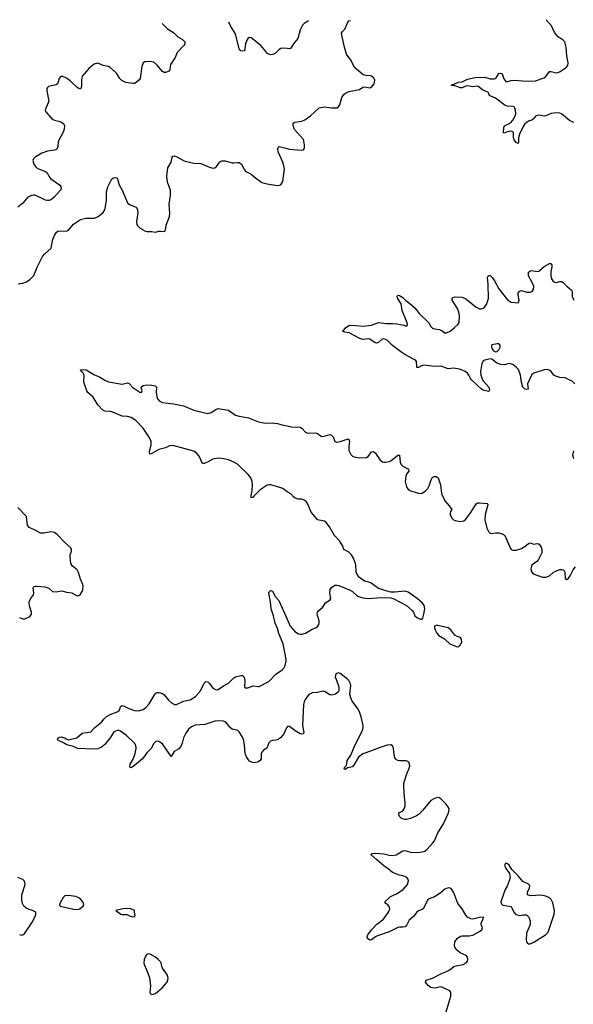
# Model space of a CAD drawing. Header units: inches. Extents: x 1843750 to 1959452, y 907112 to 1016326.
# Tile 52 of 137: x 1866932 to 1873285, y 1005035 to 1016325. Entities that reach past the tile are written whole.
import ezdxf

# ---------------------------------------------------------------- set-up
doc = ezdxf.new("R2010")
doc.units = ezdxf.units.IN
doc.header["$MEASUREMENT"] = 0
for name, color, linetype in [('B8060', 7, 'Continuous'), ('B8061', 7, 'Continuous'), ('B8070', 7, 'Continuous'), ('B8071', 7, 'Continuous')]:
    doc.layers.add(name, color=color, linetype=linetype)

msp = doc.modelspace()

# ---------------------------------------------------------------- linework, layer by layer
at = {"layer": 'B8060', "color": 6}
for points, elevation in [([(1866930, 1009469), (1866970, 1009454), (1866990, 1009456), (1867041, 1009479), (1867053, 1009487), (1867069, 1009510), (1867068, 1009530), (1867044, 1009604), (1867042, 1009650), (1867056, 1009684), (1867092, 1009730), (1867095, 1009750), (1867088, 1009810), (1867096, 1009824), (1867110, 1009830), (1867130, 1009830), (1867221, 1009821), (1867265, 1009805), (1867310, 1009769), (1867350, 1009764), (1867410, 1009775), (1867430, 1009773), (1867470, 1009760), (1867530, 1009753), (1867590, 1009720), (1867610, 1009721), (1867630, 1009736), (1867650, 1009768), (1867656, 1009790), (1867660, 1009830), (1867656, 1009850), (1867630, 1009910), (1867607, 1009987), (1867599, 1010000)], 700), ([(1870000, 1008213), (1869993, 1008207), (1869962, 1008138), (1869924, 1008090), (1869890, 1008069), (1869870, 1008063), (1869830, 1008061), (1869810, 1008053), (1869790, 1008035), (1869767, 1007973), (1869730, 1007948), (1869710, 1007926), (1869703, 1007910), (1869702, 1007850), (1869693, 1007830), (1869666, 1007810), (1869610, 1007804), (1869570, 1007824), (1869557, 1007837), (1869534, 1007874), (1869521, 1007910), (1869513, 1008010), (1869501, 1008070), (1869486, 1008106), (1869450, 1008161), (1869435, 1008175), (1869370, 1008190), (1869350, 1008205), (1869299, 1008270), (1869270, 1008282), (1869210, 1008284), (1869170, 1008280), (1869055, 1008245), (1868945, 1008235), (1868903, 1008217), (1868871, 1008189), (1868837, 1008143), (1868812, 1008090), (1868798, 1008030), (1868781, 1007990), (1868757, 1007963), (1868705, 1007935), (1868670, 1007878), (1868570, 1008020), (1868530, 1008048), (1868510, 1008053), (1868493, 1008047), (1868473, 1008027), (1868440, 1007970), (1868390, 1007919), (1868340, 1007850), (1868250, 1007772), (1868210, 1007745), (1868201, 1007750), (1868198, 1007758), (1868201, 1007790), (1868234, 1007846), (1868257, 1007910), (1868267, 1007970), (1868264, 1008004), (1868248, 1008030), (1868159, 1008119), (1868090, 1008168), (1868070, 1008174), (1868050, 1008174), (1868030, 1008168), (1868007, 1008153), (1867971, 1008090), (1867910, 1008015), (1867870, 1007982), (1867830, 1007963), (1867790, 1007961), (1867595, 1007970), (1867551, 1007991), (1867473, 1008010), (1867434, 1008034), (1867370, 1008063), (1867367, 1008070), (1867374, 1008090), (1867390, 1008098), (1867410, 1008101), (1867436, 1008096), (1867452, 1008090), (1867470, 1008075), (1867490, 1008068), (1867588, 1008092), (1867650, 1008143), (1867750, 1008159), (1867794, 1008210), (1867870, 1008269), (1867902, 1008310), (1867930, 1008334), (1867970, 1008357), (1868051, 1008389), (1868075, 1008405), (1868083, 1008417), (1868090, 1008450), (1868101, 1008459), (1868110, 1008462), (1868130, 1008455), (1868185, 1008425), (1868250, 1008403), (1868290, 1008401), (1868350, 1008415), (1868381, 1008439), (1868419, 1008481), (1868486, 1008594), (1868496, 1008604), (1868510, 1008609), (1868530, 1008610), (1868570, 1008597), (1868590, 1008584), (1868641, 1008521), (1868675, 1008490), (1868710, 1008472), (1868730, 1008472), (1868810, 1008511), (1868890, 1008526), (1868950, 1008566), (1869008, 1008630), (1869050, 1008716), (1869070, 1008735), (1869090, 1008734), (1869110, 1008714), (1869150, 1008660), (1869170, 1008647), (1869190, 1008642), (1869210, 1008645), (1869270, 1008687), (1869330, 1008719), (1869390, 1008779), (1869410, 1008789), (1869470, 1008804), (1869490, 1008804), (1869508, 1008788), (1869517, 1008750), (1869513, 1008673), (1869524, 1008664), (1869550, 1008665), (1869610, 1008686), (1869670, 1008678), (1869679, 1008681), (1869790, 1008738), (1869870, 1008819), (1869945, 1008870), (1869965, 1008890), (1869979, 1008921), (1869990, 1008970), (1869990, 1008990), (1869954, 1009170), (1869907, 1009287), (1869890, 1009346), (1869864, 1009404), (1869846, 1009490), (1869817, 1009570), (1869812, 1009650), (1869792, 1009750), (1869800, 1009770), (1869810, 1009781), (1869832, 1009772), (1869869, 1009709), (1869904, 1009664), (1870000, 1009450)], 600), ([(1866930, 1005837), (1866950, 1005828), (1866970, 1005831), (1866993, 1005850), (1867070, 1005970), (1867112, 1006050), (1867119, 1006070), (1867117, 1006090), (1867081, 1006110), (1867042, 1006122), (1867001, 1006141), (1866980, 1006160), (1866965, 1006190), (1866957, 1006230), (1866957, 1006290), (1866996, 1006410), (1866987, 1006447), (1866970, 1006466), (1866910, 1006490)], 700)]:
    msp.add_lwpolyline(points, dxfattribs=dict(at, elevation=elevation))
at = {"layer": 'B8060', "color": 6, "elevation": 700}
for points in [[(1867490, 1006283), (1867450, 1006278), (1867430, 1006261), (1867394, 1006190), (1867391, 1006170), (1867402, 1006162), (1867447, 1006147), (1867570, 1006124), (1867610, 1006127), (1867626, 1006134), (1867660, 1006160), (1867669, 1006170), (1867665, 1006190), (1867656, 1006210), (1867630, 1006241), (1867610, 1006256), (1867575, 1006270)], [(1868170, 1006134), (1868114, 1006130), (1868034, 1006110), (1868092, 1006070), (1868110, 1006065), (1868166, 1006066), (1868194, 1006050), (1868230, 1006038), (1868250, 1006042), (1868258, 1006050), (1868248, 1006090), (1868249, 1006110), (1868206, 1006130)], [(1868410, 1005612), (1868390, 1005606), (1868378, 1005590), (1868362, 1005550), (1868355, 1005510), (1868359, 1005490), (1868389, 1005429), (1868421, 1005341), (1868434, 1005246), (1868427, 1005170), (1868434, 1005154), (1868450, 1005148), (1868490, 1005158), (1868570, 1005226), (1868626, 1005290), (1868637, 1005330), (1868628, 1005370), (1868570, 1005450), (1868562, 1005470), (1868556, 1005510), (1868550, 1005519), (1868523, 1005550), (1868490, 1005576), (1868430, 1005609)]]:
    msp.add_lwpolyline(points, close=True, dxfattribs=at)
at = {"layer": 'B8061', "color": 6}
for points, elevation in [([(1868566, 1016281), (1868630, 1016221), (1868697, 1016177), (1868745, 1016130), (1868799, 1016099), (1868829, 1016070), (1868827, 1016050), (1868817, 1016030), (1868739, 1015950), (1868717, 1015890), (1868664, 1015810), (1868657, 1015790), (1868655, 1015750), (1868644, 1015736), (1868610, 1015721), (1868590, 1015721), (1868570, 1015732), (1868510, 1015805), (1868470, 1015836), (1868430, 1015844), (1868370, 1015840), (1868350, 1015830), (1868332, 1015790), (1868316, 1015650), (1868301, 1015630), (1868270, 1015604), (1868250, 1015594), (1868230, 1015592), (1868150, 1015604), (1868106, 1015626), (1868083, 1015650), (1868042, 1015710), (1867970, 1015777), (1867950, 1015789), (1867890, 1015799), (1867830, 1015825), (1867810, 1015824), (1867786, 1015814), (1867729, 1015771), (1867650, 1015678), (1867641, 1015630), (1867643, 1015557), (1867630, 1015529), (1867610, 1015535), (1867590, 1015549), (1867510, 1015625), (1867470, 1015653), (1867428, 1015672), (1867410, 1015672), (1867395, 1015665), (1867384, 1015650), (1867367, 1015590), (1867350, 1015579), (1867263, 1015557), (1867251, 1015549), (1867243, 1015537), (1867243, 1015510), (1867265, 1015390), (1867261, 1015370), (1867226, 1015290), (1867231, 1015270), (1867304, 1015184), (1867331, 1015171), (1867398, 1015158), (1867436, 1015136), (1867448, 1015108), (1867444, 1015070), (1867430, 1015036), (1867372, 1014930), (1867369, 1014870), (1867358, 1014842), (1867347, 1014833), (1867331, 1014830), (1867250, 1014819), (1867185, 1014795), (1867110, 1014750), (1867090, 1014730), (1867085, 1014710), (1867096, 1014670), (1867123, 1014630), (1867150, 1014615), (1867230, 1014586), (1867246, 1014570), (1867265, 1014530), (1867290, 1014500), (1867389, 1014430), (1867404, 1014410), (1867408, 1014390), (1867402, 1014370), (1867328, 1014290), (1867296, 1014264), (1867270, 1014252), (1867250, 1014250), (1867230, 1014254), (1867110, 1014312), (1867090, 1014314), (1867067, 1014310), (1867025, 1014290), (1866970, 1014222), (1866910, 1014176)], 700), ([(1870000, 1015993), (1869950, 1016000), (1869930, 1015994), (1869910, 1015982), (1869864, 1015936), (1869835, 1015925), (1869810, 1015922), (1869790, 1015928), (1869777, 1015937), (1869698, 1016030), (1869590, 1016118), (1869570, 1016121), (1869550, 1016110), (1869539, 1016090), (1869525, 1016050), (1869513, 1015967), (1869490, 1015963), (1869469, 1015969), (1869452, 1015992), (1869447, 1016007), (1869410, 1016164), (1869353, 1016253), (1869332, 1016298)], 700), ([(1866916, 1013296), (1866970, 1013304), (1867010, 1013320), (1867050, 1013344), (1867094, 1013390), (1867132, 1013488), (1867196, 1013610), (1867221, 1013639), (1867294, 1013706), (1867313, 1013810), (1867330, 1013850), (1867354, 1013890), (1867370, 1013902), (1867390, 1013905), (1867470, 1013899), (1867493, 1013910), (1867550, 1013980), (1867630, 1014034), (1867690, 1014049), (1867790, 1014049), (1867831, 1014070), (1867890, 1014113), (1867910, 1014144), (1867915, 1014165), (1867929, 1014250), (1867930, 1014350), (1867943, 1014410), (1867990, 1014501), (1868010, 1014510), (1868030, 1014515), (1868050, 1014506), (1868073, 1014430), (1868107, 1014370), (1868170, 1014225), (1868201, 1014201), (1868270, 1014175), (1868286, 1014150), (1868289, 1014110), (1868272, 1014010), (1868277, 1013977), (1868284, 1013964), (1868316, 1013936), (1868370, 1013903), (1868390, 1013896), (1868450, 1013896), (1868490, 1013888), (1868530, 1013900), (1868550, 1013902), (1868590, 1013895), (1868598, 1013902), (1868604, 1013916), (1868614, 1013970), (1868650, 1014070), (1868654, 1014106), (1868649, 1014209), (1868661, 1014310), (1868663, 1014370), (1868632, 1014450), (1868623, 1014490), (1868621, 1014530), (1868633, 1014627), (1868669, 1014690), (1868683, 1014750), (1868690, 1014761), (1868710, 1014763), (1868734, 1014754), (1868810, 1014709), (1868830, 1014702), (1868930, 1014679), (1869010, 1014676), (1869110, 1014633), (1869150, 1014623), (1869170, 1014628), (1869190, 1014643), (1869230, 1014694), (1869250, 1014707), (1869290, 1014706), (1869370, 1014683), (1869390, 1014682), (1869430, 1014689), (1869450, 1014686), (1869476, 1014670), (1869510, 1014603), (1869526, 1014586), (1869590, 1014553), (1869639, 1014510), (1869710, 1014460), (1869770, 1014443), (1869890, 1014422), (1869927, 1014433), (1869951, 1014470), (1869970, 1014610), (1869964, 1014650), (1869952, 1014690), (1869897, 1014810), (1869893, 1014847), (1869899, 1014861), (1869910, 1014870), (1870000, 1014848)], 700), ([(1870000, 1010913), (1869950, 1010949), (1869930, 1010958), (1869813, 1010990), (1869790, 1010993), (1869770, 1010987), (1869690, 1010933), (1869618, 1010862), (1869610, 1010849), (1869590, 1010841), (1869588, 1010870), (1869598, 1010922), (1869603, 1010990), (1869599, 1011030), (1869583, 1011070), (1869554, 1011110), (1869430, 1011227), (1869390, 1011253), (1869330, 1011279), (1869250, 1011295), (1869210, 1011298), (1869150, 1011286), (1869086, 1011250), (1869050, 1011237), (1869030, 1011236), (1868990, 1011321), (1868966, 1011350), (1868930, 1011379), (1868690, 1011443), (1868650, 1011438), (1868605, 1011415), (1868530, 1011397), (1868450, 1011351), (1868430, 1011344), (1868426, 1011346), (1868423, 1011370), (1868442, 1011450), (1868440, 1011490), (1868419, 1011539), (1868350, 1011642), (1868266, 1011730), (1868210, 1011762), (1868170, 1011776), (1868110, 1011777), (1867990, 1011827), (1867967, 1011833), (1867910, 1011838), (1867888, 1011848), (1867830, 1011910), (1867777, 1011997), (1867715, 1012050), (1867702, 1012070), (1867668, 1012170), (1867673, 1012250), (1867658, 1012278), (1867638, 1012290), (1867632, 1012310), (1867665, 1012315), (1867697, 1012310), (1867790, 1012253), (1867848, 1012228), (1867910, 1012190), (1867952, 1012172), (1868110, 1012145), (1868170, 1012160), (1868190, 1012154), (1868230, 1012108), (1868310, 1012053), (1868331, 1012050), (1868338, 1012070), (1868328, 1012110), (1868350, 1012131), (1868390, 1012140), (1868450, 1012134), (1868485, 1012125), (1868501, 1012110), (1868497, 1012050), (1868510, 1011987), (1868533, 1011953), (1868570, 1011935), (1868699, 1011919), (1868810, 1011898), (1868930, 1011847), (1869090, 1011811), (1869130, 1011819), (1869183, 1011857), (1869210, 1011866), (1869327, 1011847), (1869410, 1011789), (1869450, 1011778), (1869559, 1011759), (1869672, 1011712), (1869750, 1011699), (1869830, 1011702), (1869890, 1011693), (1869955, 1011675), (1870000, 1011667)], 600), ([(1867599, 1010000), (1867590, 1010016), (1867538, 1010058), (1867520, 1010090), (1867510, 1010170), (1867511, 1010190), (1867527, 1010230), (1867527, 1010250), (1867521, 1010270), (1867450, 1010332), (1867362, 1010422), (1867330, 1010444), (1867290, 1010452), (1867210, 1010436), (1867170, 1010439), (1867110, 1010473), (1867042, 1010502), (1867023, 1010530), (1867011, 1010630), (1866912, 1010732)], 700)]:
    msp.add_lwpolyline(points, dxfattribs=dict(at, elevation=elevation))
at = {"layer": 'B8070', "color": 6, "elevation": 600}
for points in [[(1870000, 1009450), (1870036, 1009370), (1870090, 1009310), (1870130, 1009283), (1870150, 1009278), (1870170, 1009278), (1870210, 1009292), (1870290, 1009338), (1870330, 1009351), (1870354, 1009370), (1870365, 1009390), (1870370, 1009410), (1870368, 1009432), (1870348, 1009492), (1870345, 1009510), (1870350, 1009530), (1870364, 1009550), (1870410, 1009590), (1870440, 1009640), (1870490, 1009670), (1870501, 1009690), (1870490, 1009750), (1870493, 1009790), (1870510, 1009816), (1870550, 1009840), (1870570, 1009841), (1870596, 1009836), (1870723, 1009783), (1870750, 1009769), (1870810, 1009716), (1870870, 1009695), (1870930, 1009690), (1871030, 1009697), (1871150, 1009698), (1871190, 1009696), (1871225, 1009685), (1871370, 1009608), (1871436, 1009550), (1871450, 1009530), (1871468, 1009490), (1871488, 1009470), (1871530, 1009451), (1871550, 1009451), (1871558, 1009462), (1871571, 1009509), (1871579, 1009570), (1871574, 1009610), (1871556, 1009636), (1871494, 1009690), (1871390, 1009762), (1871350, 1009774), (1871238, 1009762), (1871190, 1009760), (1871170, 1009764), (1871050, 1009802), (1870965, 1009865), (1870937, 1009877), (1870887, 1009887), (1870830, 1009930), (1870810, 1009954), (1870793, 1009990), (1870793, 1010000)], [(1872804, 1010000), (1872807, 1009990), (1872825, 1009970), (1872930, 1009932), (1872970, 1009933), (1873010, 1009947), (1873055, 1009985), (1873080, 1010000), (1873081, 1010000)], [(1873184, 1010000), (1873188, 1009988), (1873190, 1009916), (1873210, 1009906), (1873230, 1009922), (1873250, 1009947), (1873276, 1010000)], [(1871826, 1004950), (1871869, 1005090), (1871879, 1005130), (1871878, 1005170), (1871868, 1005190), (1871770, 1005235), (1871690, 1005219), (1871650, 1005226), (1871619, 1005250), (1871589, 1005290), (1871596, 1005310), (1871670, 1005335), (1871773, 1005387), (1871831, 1005410), (1871866, 1005430), (1871912, 1005468), (1871942, 1005478), (1872021, 1005490), (1872057, 1005510), (1872071, 1005530), (1872075, 1005550), (1872070, 1005575), (1872054, 1005594), (1871986, 1005626), (1871942, 1005662), (1871926, 1005690), (1871921, 1005710), (1871924, 1005750), (1871951, 1005790), (1871990, 1005816), (1872010, 1005820), (1872090, 1005820), (1872130, 1005828), (1872209, 1005870), (1872236, 1005890), (1872243, 1005910), (1872229, 1005950), (1872229, 1005970), (1872249, 1006010), (1872253, 1006033), (1872210, 1006032), (1872163, 1006017), (1872130, 1006012), (1872110, 1006014), (1872070, 1006034), (1872050, 1006056), (1872009, 1006129), (1871961, 1006190), (1871912, 1006312), (1871891, 1006351), (1871870, 1006367), (1871850, 1006371), (1871810, 1006357), (1871755, 1006310), (1871690, 1006266), (1871630, 1006243), (1871613, 1006230), (1871567, 1006133), (1871550, 1006121), (1871510, 1006106), (1871490, 1006093), (1871450, 1006043), (1871402, 1005998), (1871375, 1005945), (1871355, 1005925), (1871330, 1005920), (1871290, 1005921), (1871270, 1005915), (1871170, 1005865), (1871039, 1005821), (1871013, 1005807), (1870970, 1005775), (1870950, 1005769), (1870923, 1005790), (1870920, 1005810), (1870927, 1005830), (1870970, 1005890), (1871030, 1005954), (1871108, 1006012), (1871165, 1006090), (1871178, 1006130), (1871175, 1006150), (1871155, 1006175), (1871134, 1006190), (1871121, 1006210), (1871186, 1006270), (1871257, 1006303), (1871332, 1006350), (1871383, 1006410), (1871393, 1006450), (1871390, 1006470), (1871370, 1006492), (1871328, 1006508), (1871290, 1006514), (1871210, 1006545), (1871162, 1006590), (1871110, 1006624), (1871031, 1006690), (1870964, 1006750), (1870964, 1006756), (1870975, 1006765), (1871012, 1006768), (1871110, 1006761), (1871170, 1006746), (1871210, 1006742), (1871252, 1006750), (1871330, 1006793), (1871350, 1006798), (1871430, 1006777), (1871530, 1006779), (1871581, 1006790), (1871608, 1006812), (1871670, 1006882), (1871690, 1006910), (1871730, 1007002), (1871795, 1007105), (1871851, 1007230), (1871860, 1007270), (1871853, 1007293), (1871827, 1007330), (1871768, 1007388), (1871750, 1007402), (1871730, 1007408), (1871690, 1007395), (1871650, 1007372), (1871559, 1007261), (1871520, 1007220), (1871485, 1007195), (1871416, 1007164), (1871370, 1007153), (1871350, 1007153), (1871323, 1007163), (1871309, 1007170), (1871290, 1007190), (1871282, 1007210), (1871284, 1007230), (1871330, 1007253), (1871343, 1007277), (1871354, 1007310), (1871357, 1007350), (1871346, 1007410), (1871339, 1007530), (1871341, 1007570), (1871378, 1007690), (1871398, 1007730), (1871409, 1007770), (1871405, 1007790), (1871396, 1007810), (1871370, 1007827), (1871290, 1007827), (1871270, 1007832), (1871245, 1007845), (1871231, 1007871), (1871223, 1007970), (1871210, 1007998), (1871190, 1008010), (1871150, 1008006), (1871033, 1007970), (1870970, 1007942), (1870870, 1007907), (1870821, 1007870), (1870770, 1007783), (1870750, 1007758), (1870695, 1007745), (1870670, 1007728), (1870656, 1007730), (1870661, 1007750), (1870675, 1007765), (1870687, 1007790), (1870688, 1007830), (1870730, 1007890), (1870776, 1008004), (1870855, 1008150), (1870871, 1008190), (1870874, 1008210), (1870874, 1008230), (1870851, 1008330), (1870831, 1008390), (1870808, 1008430), (1870747, 1008510), (1870730, 1008550), (1870722, 1008590), (1870731, 1008689), (1870728, 1008710), (1870710, 1008748), (1870690, 1008767), (1870610, 1008827), (1870590, 1008834), (1870570, 1008830), (1870561, 1008819), (1870555, 1008810), (1870552, 1008790), (1870584, 1008710), (1870595, 1008670), (1870595, 1008650), (1870594, 1008630), (1870587, 1008613), (1870554, 1008590), (1870510, 1008580), (1870490, 1008583), (1870430, 1008620), (1870410, 1008626), (1870350, 1008610), (1870290, 1008605), (1870250, 1008586), (1870208, 1008530), (1870196, 1008504), (1870189, 1008471), (1870177, 1008230), (1870193, 1008150), (1870190, 1008141), (1870185, 1008135), (1870170, 1008132), (1870150, 1008137), (1870104, 1008164), (1870030, 1008219), (1870010, 1008223), (1870000, 1008213)]]:
    msp.add_lwpolyline(points, dxfattribs=at)
for points in [[(1871710, 1009379), (1871691, 1009370), (1871691, 1009350), (1871699, 1009330), (1871720, 1009290), (1871743, 1009263), (1871807, 1009227), (1871868, 1009170), (1871950, 1009135), (1871970, 1009136), (1871990, 1009156), (1872004, 1009190), (1872002, 1009222), (1871990, 1009240), (1871950, 1009252), (1871926, 1009266), (1871881, 1009330), (1871850, 1009352), (1871730, 1009378)], [(1872508, 1006652), (1872495, 1006630), (1872501, 1006610), (1872510, 1006591), (1872546, 1006546), (1872553, 1006533), (1872559, 1006490), (1872549, 1006450), (1872525, 1006390), (1872501, 1006350), (1872451, 1006210), (1872458, 1006190), (1872474, 1006170), (1872570, 1006158), (1872601, 1006090), (1872625, 1006065), (1872670, 1006054), (1872710, 1006060), (1872740, 1006060), (1872755, 1006055), (1872774, 1006034), (1872789, 1005990), (1872789, 1005950), (1872776, 1005910), (1872747, 1005850), (1872744, 1005770), (1872747, 1005750), (1872757, 1005737), (1872770, 1005729), (1872790, 1005729), (1872830, 1005748), (1872967, 1005830), (1872996, 1005864), (1873064, 1006070), (1873068, 1006112), (1873050, 1006199), (1873030, 1006237), (1873010, 1006254), (1872970, 1006274), (1872910, 1006286), (1872799, 1006279), (1872759, 1006290), (1872757, 1006310), (1872763, 1006330), (1872783, 1006370), (1872786, 1006390), (1872781, 1006401), (1872772, 1006412), (1872705, 1006445), (1872651, 1006510), (1872580, 1006580), (1872550, 1006632), (1872530, 1006646)]]:
    msp.add_lwpolyline(points, close=True, dxfattribs=at)
at = {"layer": 'B8071', "color": 6}
for points, elevation in [([(1873290, 1015146), (1873239, 1015170), (1873150, 1015245), (1873130, 1015253), (1873090, 1015257), (1873030, 1015248), (1872970, 1015223), (1872950, 1015220), (1872890, 1015230), (1872870, 1015228), (1872850, 1015219), (1872829, 1015190), (1872810, 1015173), (1872770, 1015160), (1872750, 1015148), (1872729, 1015130), (1872710, 1015099), (1872668, 1015012), (1872656, 1014970), (1872657, 1014923), (1872650, 1014906), (1872630, 1014916), (1872606, 1014946), (1872600, 1014970), (1872597, 1015030), (1872590, 1015039), (1872566, 1015046), (1872530, 1015039), (1872490, 1015023), (1872483, 1015030), (1872486, 1015090), (1872494, 1015106), (1872550, 1015134), (1872570, 1015149), (1872590, 1015174), (1872620, 1015230), (1872624, 1015250), (1872622, 1015282), (1872615, 1015310), (1872604, 1015324), (1872589, 1015329), (1872530, 1015332), (1872501, 1015341), (1872390, 1015426), (1872331, 1015451), (1872314, 1015470), (1872310, 1015490), (1872242, 1015522), (1872190, 1015563), (1872130, 1015554), (1872070, 1015566), (1872050, 1015563), (1872010, 1015545), (1871990, 1015543), (1871925, 1015565), (1871886, 1015570), (1871890, 1015582), (1871910, 1015581), (1871921, 1015590), (1871969, 1015610), (1872010, 1015614), (1872070, 1015642), (1872158, 1015662), (1872270, 1015665), (1872330, 1015647), (1872375, 1015645), (1872390, 1015650), (1872400, 1015660), (1872430, 1015707), (1872450, 1015712), (1872470, 1015703), (1872488, 1015648), (1872510, 1015617), (1872530, 1015615), (1872571, 1015629), (1872610, 1015633), (1872750, 1015619), (1872850, 1015625), (1872950, 1015658), (1872970, 1015675), (1873010, 1015729), (1873030, 1015730), (1873090, 1015716), (1873110, 1015720), (1873132, 1015730), (1873203, 1015777), (1873221, 1015799), (1873225, 1015830), (1873211, 1015910), (1873203, 1016010), (1873188, 1016070), (1873170, 1016089), (1873111, 1016130), (1873090, 1016151), (1873070, 1016178), (1873033, 1016253), (1872972, 1016325)], 600), ([(1870000, 1014848), (1870030, 1014841), (1870170, 1014828), (1870190, 1014834), (1870202, 1014850), (1870202, 1014890), (1870188, 1014950), (1870087, 1015067), (1870070, 1015110), (1870071, 1015130), (1870079, 1015141), (1870090, 1015150), (1870170, 1015162), (1870204, 1015176), (1870270, 1015223), (1870370, 1015313), (1870430, 1015325), (1870510, 1015316), (1870570, 1015315), (1870590, 1015326), (1870607, 1015350), (1870630, 1015431), (1870650, 1015468), (1870670, 1015484), (1870710, 1015500), (1870830, 1015523), (1870870, 1015550), (1870890, 1015554), (1870955, 1015545), (1870970, 1015552), (1870999, 1015590), (1871007, 1015630), (1871000, 1015650), (1870986, 1015666), (1870960, 1015680), (1870904, 1015684), (1870874, 1015694), (1870797, 1015757), (1870770, 1015790), (1870750, 1015822), (1870737, 1015857), (1870683, 1015930), (1870658, 1016010), (1870627, 1016147), (1870626, 1016170), (1870635, 1016190), (1870662, 1016218), (1870676, 1016244), (1870692, 1016290), (1870710, 1016310), (1870727, 1016317)], 700), ([(1870247, 1016310), (1870198, 1016282), (1870176, 1016264), (1870150, 1016210), (1870123, 1016110), (1870074, 1016050), (1870043, 1015997), (1870030, 1015990), (1870000, 1015993)], 700), ([(1873302, 1012150), (1873277, 1012177), (1873190, 1012217), (1873130, 1012222), (1873090, 1012232), (1873062, 1012250), (1873030, 1012290), (1873008, 1012308), (1872990, 1012315), (1872950, 1012310), (1872830, 1012272), (1872810, 1012258), (1872759, 1012150), (1872766, 1012090), (1872750, 1012083), (1872730, 1012089), (1872707, 1012110), (1872690, 1012170), (1872680, 1012250), (1872655, 1012315), (1872630, 1012342), (1872590, 1012371), (1872550, 1012382), (1872490, 1012368), (1872450, 1012373), (1872405, 1012390), (1872350, 1012434), (1872330, 1012437), (1872270, 1012421), (1872250, 1012408), (1872236, 1012384), (1872220, 1012290), (1872222, 1012250), (1872246, 1012186), (1872315, 1012110), (1872323, 1012077), (1872317, 1012063), (1872310, 1012061), (1872250, 1012077), (1872230, 1012088), (1872115, 1012195), (1872103, 1012210), (1872086, 1012250), (1872070, 1012272), (1872045, 1012290), (1872008, 1012308), (1871978, 1012318), (1871910, 1012329), (1871850, 1012323), (1871770, 1012352), (1871691, 1012349), (1871570, 1012363), (1871544, 1012356), (1871510, 1012336), (1871495, 1012335), (1871490, 1012338), (1871488, 1012348), (1871484, 1012404), (1871476, 1012416), (1871460, 1012430), (1871350, 1012487), (1871316, 1012510), (1871210, 1012591), (1871150, 1012651), (1871110, 1012666), (1871090, 1012663), (1871050, 1012625), (1871030, 1012616), (1871010, 1012619), (1870950, 1012660), (1870930, 1012666), (1870870, 1012657), (1870836, 1012670), (1870714, 1012734), (1870662, 1012742), (1870640, 1012750), (1870669, 1012791), (1870710, 1012818), (1870730, 1012822), (1870790, 1012820), (1870871, 1012809), (1870970, 1012824), (1871050, 1012851), (1871141, 1012841), (1871210, 1012843), (1871258, 1012838), (1871343, 1012823), (1871370, 1012811), (1871380, 1012820), (1871382, 1012830), (1871377, 1012850), (1871320, 1012990), (1871308, 1013068), (1871268, 1013132), (1871262, 1013150), (1871270, 1013167), (1871290, 1013162), (1871330, 1013140), (1871364, 1013104), (1871410, 1013070), (1871470, 1013016), (1871516, 1012956), (1871627, 1012850), (1871650, 1012808), (1871669, 1012789), (1871690, 1012782), (1871750, 1012774), (1871779, 1012759), (1871810, 1012735), (1871830, 1012733), (1871870, 1012754), (1871916, 1012790), (1871960, 1012830), (1871975, 1012850), (1871977, 1012930), (1871971, 1012970), (1871955, 1013015), (1871896, 1013110), (1871896, 1013130), (1871902, 1013138), (1871930, 1013147), (1872010, 1013145), (1872050, 1013126), (1872170, 1013027), (1872210, 1013011), (1872230, 1013010), (1872250, 1013017), (1872270, 1013033), (1872290, 1013058), (1872313, 1013127), (1872309, 1013289), (1872299, 1013370), (1872310, 1013393), (1872330, 1013390), (1872353, 1013370), (1872381, 1013330), (1872430, 1013238), (1872530, 1013112), (1872570, 1013087), (1872650, 1013078), (1872657, 1013083), (1872664, 1013110), (1872651, 1013170), (1872653, 1013190), (1872667, 1013213), (1872690, 1013219), (1872750, 1013200), (1872790, 1013199), (1872813, 1013210), (1872829, 1013231), (1872831, 1013270), (1872814, 1013310), (1872770, 1013389), (1872771, 1013430), (1872793, 1013447), (1872810, 1013448), (1872870, 1013437), (1872890, 1013441), (1872950, 1013496), (1873011, 1013531), (1873030, 1013528), (1873037, 1013510), (1873039, 1013490), (1873028, 1013432), (1873027, 1013387), (1873033, 1013353), (1873048, 1013330), (1873070, 1013316), (1873090, 1013313), (1873130, 1013323), (1873150, 1013322), (1873170, 1013312), (1873210, 1013271), (1873265, 1013225), (1873273, 1013210), (1873273, 1013150), (1873292, 1013110)], 600), ([(1870000, 1011667), (1870050, 1011657), (1870150, 1011654), (1870170, 1011640), (1870210, 1011597), (1870228, 1011588), (1870250, 1011584), (1870330, 1011586), (1870350, 1011579), (1870390, 1011548), (1870410, 1011545), (1870490, 1011567), (1870510, 1011562), (1870530, 1011543), (1870549, 1011489), (1870570, 1011479), (1870610, 1011487), (1870690, 1011515), (1870710, 1011515), (1870718, 1011490), (1870710, 1011430), (1870710, 1011386), (1870730, 1011340), (1870750, 1011321), (1870771, 1011311), (1870830, 1011300), (1870910, 1011304), (1870930, 1011316), (1870970, 1011368), (1870990, 1011375), (1871016, 1011356), (1871070, 1011275), (1871096, 1011256), (1871110, 1011251), (1871130, 1011252), (1871170, 1011259), (1871190, 1011268), (1871270, 1011332), (1871290, 1011330), (1871299, 1011250), (1871310, 1011224), (1871330, 1011205), (1871393, 1011170), (1871396, 1011150), (1871370, 1011112), (1871363, 1011090), (1871357, 1011030), (1871371, 1010970), (1871387, 1010947), (1871410, 1010928), (1871430, 1010917), (1871510, 1010896), (1871530, 1010893), (1871550, 1010897), (1871590, 1010924), (1871614, 1010950), (1871630, 1010979), (1871654, 1011050), (1871670, 1011078), (1871690, 1011088), (1871710, 1011087), (1871732, 1011072), (1871743, 1011050), (1871759, 1010990), (1871773, 1010893), (1871809, 1010809), (1871862, 1010750), (1871891, 1010710), (1871875, 1010685), (1871871, 1010669), (1871873, 1010650), (1871890, 1010611), (1871910, 1010589), (1871930, 1010581), (1871988, 1010572), (1872030, 1010579), (1872050, 1010596), (1872110, 1010673), (1872170, 1010772), (1872190, 1010785), (1872210, 1010786), (1872296, 1010776), (1872304, 1010770), (1872304, 1010764), (1872273, 1010650), (1872271, 1010590), (1872293, 1010493), (1872310, 1010458), (1872330, 1010437), (1872350, 1010435), (1872390, 1010441), (1872430, 1010440), (1872455, 1010435), (1872483, 1010423), (1872502, 1010402), (1872563, 1010263), (1872572, 1010250), (1872590, 1010241), (1872630, 1010242), (1872690, 1010261), (1872730, 1010285), (1872770, 1010320), (1872790, 1010326), (1872830, 1010311), (1872870, 1010318), (1872893, 1010313), (1872916, 1010276), (1872925, 1010250), (1872922, 1010210), (1872886, 1010134), (1872866, 1010114), (1872810, 1010072), (1872797, 1010030), (1872804, 1010000)], 600), ([(1873292, 1011290), (1873280, 1011330), (1873290, 1011381)], 600), ([(1870793, 1010000), (1870789, 1010070), (1870784, 1010090), (1870762, 1010150), (1870739, 1010190), (1870710, 1010221), (1870653, 1010250), (1870640, 1010290), (1870603, 1010350), (1870543, 1010410), (1870488, 1010508), (1870450, 1010560), (1870430, 1010573), (1870351, 1010591), (1870340, 1010600), (1870320, 1010630), (1870277, 1010677), (1870239, 1010770), (1870219, 1010799), (1870197, 1010817), (1870170, 1010826), (1870127, 1010827), (1870097, 1010837), (1870078, 1010850), (1870044, 1010890), (1870008, 1010908), (1870000, 1010913)], 600), ([(1873081, 1010000), (1873130, 1010019), (1873150, 1010020), (1873170, 1010016), (1873183, 1010003), (1873184, 1010000)], 600), ([(1873276, 1010000), (1873284, 1010016), (1873309, 1010051)], 600)]:
    msp.add_lwpolyline(points, dxfattribs=dict(at, elevation=elevation))
at = {"layer": 'B8071', "color": 6, "elevation": 600}
msp.add_lwpolyline([(1872410, 1012610), (1872350, 1012595), (1872346, 1012590), (1872347, 1012567), (1872352, 1012550), (1872367, 1012527), (1872390, 1012517), (1872410, 1012521), (1872430, 1012538), (1872446, 1012570), (1872446, 1012590), (1872439, 1012599), (1872430, 1012608)], close=True, dxfattribs=at)

doc.saveas('drawing.dxf')
